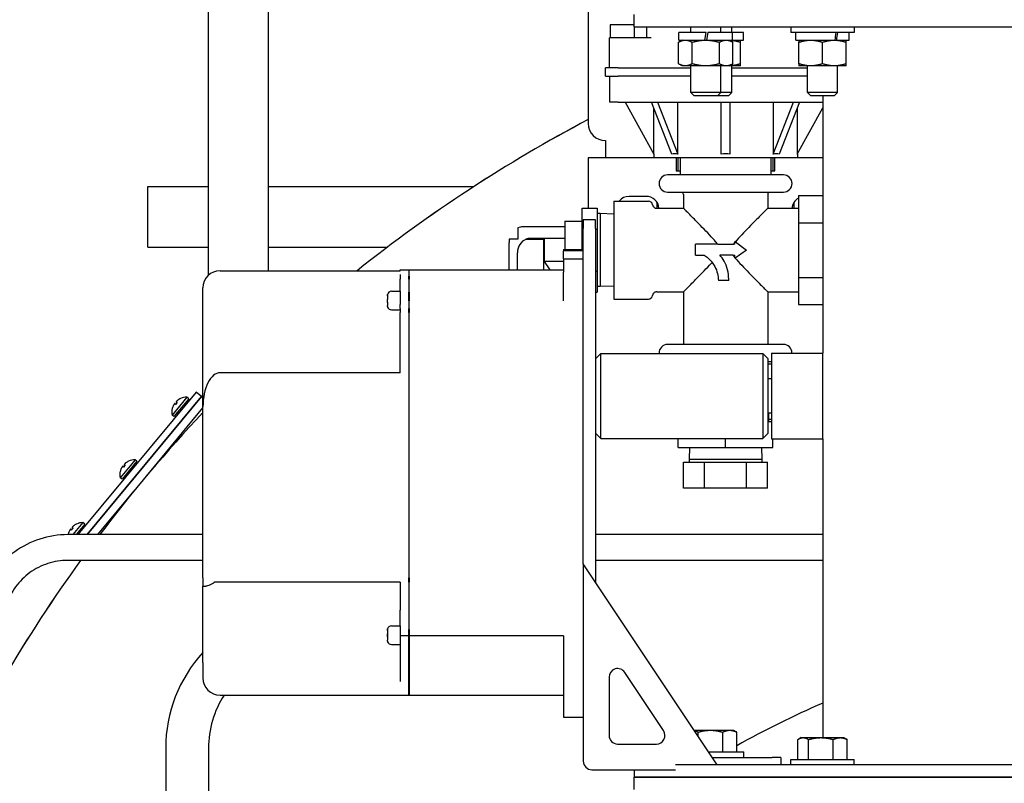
# Model space of a CAD drawing. Header units: inches. Extents: x 24 to 1128, y -94 to 748.
# Tile 98 of 256: x 438 to 452, y 201 to 212. Entities that reach past the tile are written whole.
import ezdxf

# ---------------------------------------------------------------- set-up
doc = ezdxf.new("R2010")
doc.units = ezdxf.units.IN
doc.header["$LTSCALE"] = 32
doc.header["$MEASUREMENT"] = 0
doc.layers.add('Visible (ANSI)', color=7, linetype='Continuous', lineweight=30)

msp = doc.modelspace()

# ---------------------------------------------------------------- linework, layer by layer
at = {"layer": 'Visible (ANSI)'}
for p, q in [((446.27563, 219.19928), (446.27563, 210.29747)), ((440.73529, 212.89787), (440.73529, 208.08185)), ((441.61529, 208.15318), (441.61529, 212.89787)), ((446.94385, 211.70447), (446.94385, 211.88377)), ((446.59563, 211.73497), (446.59563, 211.54747)), ((446.94385, 211.73497), (446.59563, 211.73497)), ((446.94385, 211.70447), (462.94385, 211.70447)), ((446.94663, 211.70447), (446.94663, 211.54747)), ((447.13113, 211.54747), (447.13113, 211.70447)), ((447.76864, 211.62057), (447.76864, 211.70447)), ((448.20614, 211.62057), (448.20614, 211.70447)), ((448.36786, 211.62057), (448.36786, 211.70447)), ((449.22865, 211.70057), (449.22865, 211.62057)), ((450.15065, 211.70057), (449.22865, 211.70057)), ((449.42213, 211.70057), (449.42213, 211.70447)), ((449.4709, 211.70057), (449.4709, 211.70447)), ((449.9084, 211.70057), (449.9084, 211.70447)), ((450.15065, 211.70057), (450.15065, 211.62057)), ((446.58363, 211.10997), (446.58363, 211.54747)), ((446.77113, 211.54747), (446.58363, 211.54747)), ((447.19113, 211.54747), (446.77113, 211.54747)), ((447.64339, 211.51157), (447.59017, 211.48085)), ((447.59789, 211.51157), (447.59789, 211.62057)), ((447.99299, 211.62057), (447.59789, 211.62057)), ((447.59789, 211.51157), (447.97377, 211.51157)), ((447.97377, 211.51157), (447.99299, 211.62057)), ((447.97377, 211.51157), (447.98739, 211.51157)), ((447.98739, 211.51157), (448.00102, 211.51157)), ((448.02024, 211.62057), (448.00102, 211.51157)), ((448.00102, 211.51157), (448.37689, 211.51157)), ((448.37689, 211.62057), (448.02024, 211.62057)), ((448.33139, 211.51157), (448.38461, 211.48085)), ((448.37689, 211.51157), (448.37689, 211.62057)), ((448.53861, 211.62057), (448.37689, 211.62057)), ((448.37689, 211.51157), (448.53861, 211.51157)), ((448.53861, 211.51157), (448.53861, 211.62057)), ((450.15065, 211.62057), (449.22865, 211.62057)), ((449.30015, 211.51157), (449.30015, 211.62057)), ((449.30015, 211.51157), (449.87248, 211.51157)), ((449.87248, 211.51157), (449.87331, 211.51157)), ((449.87331, 211.51157), (449.89608, 211.51157)), ((449.89608, 211.51157), (450.07915, 211.51157)), ((450.07915, 211.51157), (450.07915, 211.62057)), ((447.59017, 211.1673), (447.59017, 211.48085)), ((447.78878, 211.1673), (447.78878, 211.48085)), ((448.186, 211.1673), (448.186, 211.48085)), ((448.38461, 211.1673), (448.38461, 211.48085)), ((448.49311, 211.1673), (448.49311, 211.48085)), ((449.34565, 211.1673), (449.34565, 211.48085)), ((449.68965, 211.1673), (449.68965, 211.48085)), ((450.03365, 211.1673), (450.03365, 211.48085)), ((446.52563, 210.98497), (446.52563, 211.10997)), ((446.71313, 211.10997), (446.52563, 211.10997)), ((446.71313, 211.10997), (447.76864, 211.10997)), ((447.64339, 211.13657), (447.59017, 211.1673)), ((447.68948, 211.13657), (447.64339, 211.13657)), ((447.98739, 211.13657), (447.68948, 211.13657)), ((447.76864, 210.74807), (447.76864, 211.13657)), ((448.2853, 211.13657), (447.98739, 211.13657)), ((448.20614, 210.74807), (448.20614, 211.13657)), ((448.33139, 211.13657), (448.2853, 211.13657)), ((448.33139, 211.13657), (448.38461, 211.1673)), ((448.49311, 211.13657), (448.33139, 211.13657)), ((448.36786, 210.74807), (448.36786, 211.13657)), ((448.36786, 211.10997), (449.4709, 211.10997)), ((449.51765, 211.13657), (449.34565, 211.13657)), ((449.4709, 210.74807), (449.4709, 211.13657)), ((449.86165, 211.13657), (449.51765, 211.13657)), ((450.03365, 211.13657), (449.86165, 211.13657)), ((449.9084, 210.74807), (449.9084, 211.13657)), ((446.52563, 210.98497), (446.71313, 210.98497)), ((446.58813, 210.60997), (446.58813, 210.98497)), ((447.76864, 210.98497), (446.71313, 210.98497)), ((449.4709, 210.98497), (448.36786, 210.98497)), ((447.81246, 210.70557), (447.76864, 210.74807)), ((448.20614, 210.74807), (447.76864, 210.74807)), ((447.81246, 210.70557), (448.16232, 210.70557)), ((448.16232, 210.70557), (448.20614, 210.74807)), ((448.16232, 210.70557), (448.32405, 210.70557)), ((448.36786, 210.74807), (448.20614, 210.74807)), ((448.32405, 210.70557), (448.36786, 210.74807)), ((449.51471, 210.70557), (449.4709, 210.74807)), ((449.9084, 210.74807), (449.4709, 210.74807)), ((449.51471, 210.70557), (449.86458, 210.70557)), ((449.69385, 210.70557), (449.69385, 206.95397)), ((449.86458, 210.70557), (449.9084, 210.74807)), ((446.71313, 210.60997), (446.58813, 210.60997)), ((446.71313, 210.60997), (449.69385, 210.60997)), ((446.81346, 210.60997), (447.23149, 209.85163)), ((447.49341, 209.85163), (447.19782, 210.60997)), ((447.23149, 209.85163), (447.23149, 210.52359)), ((447.28621, 210.60997), (447.5818, 209.85163)), ((447.5818, 209.85163), (447.5818, 210.60997)), ((448.21413, 209.85163), (448.21413, 210.60997)), ((448.33913, 210.60997), (448.33913, 209.85163)), ((448.97145, 209.85163), (449.26704, 210.60997)), ((448.97145, 210.60997), (448.97145, 209.85163)), ((449.35543, 210.60997), (449.05984, 209.85163)), ((449.32176, 209.85163), (449.69385, 210.52665)), ((449.32176, 210.52359), (449.32176, 209.85163)), ((446.52563, 210.04747), (446.52563, 209.79747)), ((447.22963, 209.79747), (446.27563, 209.79747)), ((446.27563, 209.79747), (446.27563, 209.06572)), ((447.22963, 209.85501), (447.22963, 209.79747)), ((449.32363, 209.79747), (447.22963, 209.79747)), ((447.55663, 209.79747), (447.55663, 209.60947)), ((447.58813, 209.60947), (447.58813, 209.79747)), ((447.61663, 209.79747), (447.61663, 209.54747)), ((448.93663, 209.79747), (448.93663, 209.54747)), ((448.96313, 209.79747), (448.96313, 209.60947)), ((448.99463, 209.60947), (448.99463, 209.79747)), ((449.32363, 209.85501), (449.32363, 209.79747)), ((449.69385, 209.79747), (449.32363, 209.79747)), ((449.11988, 209.54747), (447.43188, 209.54747)), ((447.55663, 209.60947), (447.61663, 209.60947)), ((448.93663, 209.60947), (448.99463, 209.60947)), ((439.85529, 209.37787), (440.73529, 209.37787)), ((439.85529, 208.49787), (439.85529, 209.37787)), ((441.61529, 209.37787), (444.60791, 209.37787)), ((447.11938, 209.23497), (446.86938, 209.23497)), ((447.43188, 209.29747), (449.11988, 209.29747)), ((447.66313, 209.26108), (447.66313, 209.06222)), ((448.89013, 209.26108), (448.89013, 209.06222)), ((449.33863, 209.24931), (449.69385, 209.24931)), ((449.33863, 209.24931), (449.33863, 208.85152)), ((446.65063, 209.16722), (447.15363, 209.16722)), ((446.65063, 209.16722), (446.65063, 207.74022)), ((447.27563, 209.15112), (447.27563, 209.06222)), ((449.27563, 209.06222), (449.27563, 209.15112)), ((446.18563, 209.06572), (446.40563, 209.06572)), ((446.18563, 208.75972), (446.18563, 209.06572)), ((446.40563, 209.06572), (446.40563, 208.92323)), ((446.44944, 208.98414), (446.40563, 208.98414)), ((446.40563, 208.92323), (446.40563, 208.9022)), ((446.65063, 208.97785), (446.44944, 208.98414)), ((446.44944, 208.98414), (446.44944, 207.92331)), ((447.27268, 209.06222), (447.66313, 209.06222)), ((448.89013, 209.06222), (449.33863, 209.06222)), ((445.93563, 208.79205), (445.33391, 208.79205)), ((445.93563, 208.87372), (446.18563, 208.87372)), ((445.93563, 208.87372), (445.93563, 208.46057)), ((446.38245, 208.89161), (446.20315, 208.89161)), ((446.20315, 208.89161), (446.20315, 208.76661)), ((446.38245, 208.76661), (446.38245, 208.89161)), ((446.40563, 208.9022), (446.40563, 208.75972)), ((449.33863, 208.85152), (449.69385, 208.85152)), ((449.33863, 208.85152), (449.33863, 208.05593)), ((445.24813, 208.77738), (445.24813, 208.61007)), ((446.18563, 208.75972), (446.20315, 208.75972)), ((446.18563, 208.46057), (446.18563, 208.75972)), ((446.20315, 203.88295), (446.20315, 208.76661)), ((446.38245, 208.76661), (446.38245, 203.614)), ((446.38245, 208.75972), (446.40563, 208.75972)), ((446.40563, 208.75972), (446.40563, 208.47475)), ((439.85529, 208.49787), (440.73529, 208.49787)), ((441.61529, 208.49787), (443.35112, 208.49787)), ((445.12263, 208.16429), (445.12263, 208.56574)), ((445.24813, 208.61007), (445.12504, 208.61007)), ((445.37329, 208.61007), (445.36424, 208.61007)), ((445.37329, 208.61007), (445.62909, 208.61007)), ((445.93563, 208.62289), (445.43542, 208.62289)), ((445.62909, 208.61007), (445.63089, 208.61007)), ((445.62909, 208.16429), (445.62909, 208.61007)), ((445.63089, 208.61007), (445.63089, 208.28456)), ((448.16215, 208.53736), (447.83747, 208.53736)), ((447.83747, 208.38114), (447.83747, 208.53736)), ((448.16215, 208.53736), (448.3911, 208.53736)), ((448.41241, 208.53736), (448.3911, 208.53736)), ((448.41241, 208.58196), (448.41241, 208.56475)), ((448.41241, 208.58196), (448.42122, 208.57537)), ((448.41241, 208.53736), (448.41241, 208.56475)), ((448.42122, 208.57537), (448.58378, 208.45372)), ((445.24263, 208.16429), (445.24263, 208.41189)), ((445.91515, 208.46057), (446.20315, 208.46057)), ((445.91515, 208.46057), (445.91515, 208.44459)), ((446.20315, 208.44459), (445.91515, 208.44459)), ((445.91515, 208.32736), (445.91515, 208.44459)), ((446.40563, 208.47475), (446.40563, 208.4327)), ((446.40563, 208.4327), (446.40563, 208.14773)), ((447.83747, 208.38114), (447.96618, 208.38114)), ((448.3833, 208.38114), (448.19294, 208.38114)), ((448.3833, 208.38114), (448.41241, 208.38114)), ((448.41241, 208.3427), (448.41241, 208.38114)), ((448.58378, 208.45372), (448.41699, 208.33714)), ((445.63089, 208.28456), (445.71452, 208.16429)), ((445.91515, 208.28456), (445.63089, 208.28456)), ((445.91515, 208.32736), (446.20315, 208.32736)), ((445.91515, 208.32736), (445.91515, 208.13369)), ((448.41241, 208.3427), (448.41241, 208.33395)), ((448.41699, 208.33714), (448.41241, 208.33395)), ((440.91015, 208.15318), (443.53515, 208.15318)), ((443.53515, 208.16429), (443.66015, 208.16429)), ((443.53515, 208.16429), (443.53515, 208.16421)), ((443.53515, 208.15303), (443.53515, 208.16421)), ((443.53515, 208.09705), (443.53515, 208.07491)), ((443.53515, 208.07491), (443.53515, 208.02931)), ((443.66015, 208.16421), (443.66015, 208.16429)), ((443.66015, 208.16421), (443.66015, 208.07491)), ((443.66015, 208.13447), (443.66515, 208.13447)), ((443.66015, 208.02931), (443.66015, 208.07491)), ((443.66515, 208.16429), (445.91515, 208.16429)), ((443.66515, 208.16429), (443.66515, 208.16421)), ((443.66515, 208.07491), (443.66515, 208.16421)), ((443.66515, 208.07491), (443.66515, 208.02931)), ((445.91515, 207.71322), (445.91515, 208.13369)), ((446.38245, 208.14773), (446.40563, 208.14773)), ((446.40563, 208.14773), (446.40563, 208.00524)), ((443.53515, 207.8525), (443.53515, 208.02931)), ((443.66015, 208.02931), (443.66015, 207.84239)), ((443.66515, 207.84239), (443.66515, 208.02931)), ((446.40563, 208.00524), (446.40563, 207.98422)), ((446.40563, 207.98422), (446.40563, 207.84173)), ((446.44944, 207.92331), (446.40563, 207.92331)), ((446.65063, 207.92959), (446.44944, 207.92331)), ((448.32229, 208.00788), (448.17212, 208.00788)), ((449.33863, 208.05593), (449.69385, 208.05593)), ((449.33863, 208.05593), (449.33863, 207.65814)), ((440.66015, 207.84719), (440.66015, 207.90318)), ((440.66015, 206.17133), (440.66015, 207.84719)), ((443.34765, 207.78969), (443.34765, 207.7867)), ((443.34765, 207.7867), (443.34765, 207.73412)), ((443.40765, 207.8525), (443.53515, 207.8525)), ((443.53515, 207.8525), (443.53515, 207.66226)), ((443.66015, 207.71322), (443.66015, 207.84239)), ((443.66515, 207.84239), (443.66515, 207.71322)), ((446.38245, 207.84173), (446.40563, 207.84173)), ((447.27268, 207.84522), (447.66313, 207.84522)), ((447.66313, 207.84522), (447.66313, 207.07872)), ((448.89013, 207.84522), (448.89013, 207.07872)), ((448.89013, 207.84522), (449.33863, 207.84522)), ((443.34765, 207.6948), (443.34765, 207.69316)), ((443.34765, 207.69316), (443.3512, 207.69316)), ((443.34765, 207.69316), (443.34765, 207.69147)), ((443.34765, 207.69147), (443.35134, 207.69147)), ((443.34765, 207.69147), (443.34765, 207.68995)), ((443.34765, 207.68995), (443.34765, 207.64649)), ((443.53515, 207.60326), (443.53515, 207.66226)), ((443.66015, 207.71322), (443.66015, 207.60326)), ((443.66515, 207.60326), (443.66515, 207.71322)), ((446.65063, 207.74022), (447.15363, 207.74022)), ((449.33863, 207.65814), (449.69385, 207.65814)), ((443.40765, 207.5825), (443.53515, 207.5825)), ((443.53515, 207.60326), (443.53515, 207.54335)), ((443.53515, 207.1751), (443.53515, 207.54335)), ((443.66015, 207.54335), (443.66015, 207.60326)), ((443.66015, 207.54335), (443.66015, 207.1751)), ((443.66515, 207.60326), (443.66515, 207.54335)), ((443.66515, 207.1751), (443.66515, 207.54335)), ((443.53515, 207.1109), (443.53515, 207.1751)), ((443.53515, 206.66642), (443.53515, 207.1109)), ((443.66015, 207.1751), (443.66015, 207.1109)), ((443.66015, 207.1109), (443.66015, 203.6811)), ((443.66515, 207.1109), (443.66515, 207.1751)), ((443.66515, 203.6811), (443.66515, 207.1109)), ((449.11955, 207.07872), (447.43155, 207.07872)), ((446.38245, 206.87097), (446.46045, 206.94897)), ((446.46045, 206.94897), (448.81845, 206.94897)), ((446.46045, 205.70997), (446.46045, 206.94897)), ((448.89645, 206.87097), (448.81845, 206.94897)), ((448.81845, 206.94897), (448.81845, 205.70997)), ((448.94785, 206.95397), (449.69385, 206.95397)), ((448.94785, 206.95397), (448.94785, 205.70497)), ((449.69385, 205.70497), (449.69385, 206.95397)), ((448.89645, 205.78797), (448.89645, 206.87097)), ((448.89645, 206.82872), (448.94785, 206.82872)), ((448.89645, 206.79747), (448.94785, 206.79747)), ((443.53515, 206.66642), (440.91015, 206.66642)), ((448.94785, 206.57947), (448.89645, 206.57947)), ((440.5606, 206.38523), (438.83825, 204.30803)), ((440.64112, 206.31846), (440.5606, 206.38523)), ((440.64112, 206.31846), (438.97413, 204.30803)), ((438.97413, 204.30803), (440.64112, 206.31846)), ((440.42637, 206.31141), (440.20935, 206.04968)), ((440.45425, 206.2883), (440.23723, 206.02657)), ((440.23946, 206.20508), (440.24023, 206.20454)), ((440.25208, 206.21855), (440.26504, 206.20959)), ((440.28376, 206.23216), (440.26082, 206.20451)), ((440.26834, 206.23815), (440.27954, 206.22708)), ((440.27924, 206.25305), (440.27991, 206.25239)), ((440.42177, 206.2178), (440.40638, 206.23056)), ((440.45425, 206.2883), (440.42637, 206.31141)), ((440.66015, 206.30268), (440.64112, 206.31846)), ((439.83665, 205.16181), (440.66015, 206.15498)), ((440.3005, 206.07154), (440.2851, 206.0843)), ((440.64337, 206.13474), (440.66015, 206.12082)), ((440.66015, 203.6811), (440.66015, 206.17133)), ((448.94785, 206.07947), (448.89645, 206.07947)), ((448.90063, 206.07947), (448.90063, 205.95372)), ((440.23723, 206.02657), (440.20935, 206.04968)), ((448.89645, 205.95372), (448.94785, 205.95372)), ((448.94785, 205.98547), (448.90063, 205.98547)), ((446.38245, 205.78797), (446.46045, 205.70997)), ((448.89645, 205.78797), (448.81845, 205.70997)), ((446.46045, 205.70997), (448.81845, 205.70997)), ((447.58763, 205.57872), (447.58763, 205.70997)), ((448.27663, 205.57872), (448.27663, 205.70997)), ((448.94785, 205.70497), (449.69385, 205.70497)), ((448.96563, 205.57872), (448.96563, 205.70497)), ((449.69385, 205.70497), (449.69385, 201.35047)), ((447.58763, 205.57872), (448.27663, 205.57872)), ((447.75153, 205.57872), (447.74621, 205.40854)), ((448.27663, 205.57872), (448.96563, 205.57872)), ((448.80172, 205.57872), (448.80704, 205.40854)), ((439.67009, 205.39932), (439.45307, 205.13759)), ((439.69797, 205.37621), (439.48095, 205.11448)), ((439.52296, 205.34096), (439.52363, 205.3403)), ((439.69797, 205.37621), (439.67009, 205.39932)), ((447.66463, 205.36472), (447.80712, 205.36472)), ((447.66463, 204.98472), (447.66463, 205.36472)), ((447.74621, 205.40854), (447.74621, 205.36472)), ((447.74621, 205.40854), (448.80704, 205.40854)), ((447.80712, 205.36472), (447.82815, 205.36472)), ((447.82815, 205.36472), (447.97063, 205.36472)), ((447.97063, 205.36472), (448.2556, 205.36472)), ((447.97063, 204.98472), (447.97063, 205.36472)), ((448.2556, 205.36472), (448.29765, 205.36472)), ((448.29765, 205.36472), (448.58262, 205.36472)), ((448.58262, 205.36472), (448.72511, 205.36472)), ((448.58262, 204.98472), (448.58262, 205.36472)), ((448.72511, 205.36472), (448.74613, 205.36472)), ((448.74613, 205.36472), (448.88862, 205.36472)), ((448.80704, 205.40854), (448.80704, 205.36472)), ((448.88862, 204.98472), (448.88862, 205.36472)), ((439.48318, 205.29299), (439.48395, 205.29245)), ((439.4958, 205.30646), (439.50876, 205.2975)), ((439.52748, 205.32007), (439.50455, 205.29242)), ((439.51206, 205.32606), (439.52326, 205.31499)), ((439.66549, 205.30571), (439.6501, 205.31847)), ((439.48095, 205.11448), (439.45307, 205.13759)), ((439.54422, 205.15945), (439.52882, 205.17221)), ((439.12871, 204.30803), (439.65946, 204.94812)), ((447.97063, 204.98472), (447.66463, 204.98472)), ((448.58262, 204.98472), (447.97063, 204.98472)), ((448.88862, 204.98472), (448.58262, 204.98472)), ((438.91043, 204.48315), (438.76522, 204.30803)), ((438.93831, 204.46004), (438.91043, 204.48315)), ((438.72352, 204.37682), (438.72429, 204.37628)), ((438.73614, 204.39029), (438.7491, 204.38133)), ((438.76782, 204.4039), (438.74489, 204.37625)), ((438.7524, 204.4099), (438.7636, 204.39882)), ((438.7633, 204.4248), (438.76397, 204.42413)), ((438.93831, 204.46004), (438.81227, 204.30803)), ((438.90583, 204.38954), (438.89044, 204.4023)), ((440.66015, 204.30803), (438.68911, 204.30803)), ((449.69385, 204.30803), (446.38245, 204.30803)), ((440.66015, 203.93303), (438.68911, 203.93303)), ((449.69385, 203.93303), (446.38245, 203.93303)), ((448.15547, 200.95447), (446.20315, 203.88295)), ((446.20315, 203.88295), (446.20315, 201.00795)), ((440.66015, 203.6811), (440.66015, 203.5561)), ((443.53515, 203.6178), (440.84015, 203.6178)), ((443.53515, 203.6178), (443.53515, 203.20574)), ((443.66015, 203.6178), (443.66015, 203.6811)), ((443.66015, 203.6178), (443.66015, 203.27788)), ((443.66515, 203.6811), (443.66515, 203.6178)), ((443.66515, 203.27788), (443.66515, 203.6178)), ((440.66015, 202.44611), (440.66015, 203.5561)), ((440.66015, 203.5561), (440.70027, 203.5561)), ((443.53515, 203.11787), (443.53515, 203.20574)), ((443.66015, 203.27788), (443.66015, 203.11787)), ((443.66515, 203.11787), (443.66515, 203.27788)), ((443.53515, 202.97804), (443.53515, 203.11787)), ((443.66015, 203.11787), (443.66015, 202.92597)), ((443.66515, 202.92597), (443.66515, 203.11787)), ((443.34765, 202.91449), (443.34765, 202.91308)), ((443.34765, 202.91308), (443.34765, 202.86064)), ((443.40765, 202.97889), (443.53515, 202.97889)), ((443.53515, 202.97804), (443.53515, 202.71815)), ((443.66015, 202.83229), (443.66015, 202.92597)), ((443.66515, 202.92597), (443.66515, 202.83229)), ((443.34765, 202.82329), (443.34765, 202.82179)), ((443.34765, 202.82179), (443.35103, 202.82179)), ((443.34765, 202.82179), (443.34765, 202.81993)), ((443.34765, 202.81993), (443.35116, 202.81993)), ((443.34765, 202.81993), (443.34765, 202.8184)), ((443.34765, 202.8184), (443.34765, 202.77287)), ((443.3507, 202.82396), (443.35089, 202.82396)), ((443.66015, 202.83229), (443.53515, 202.83229)), ((443.66515, 202.83332), (443.66015, 202.83332)), ((443.66015, 202.7541), (443.66015, 202.83229)), ((443.66015, 201.97031), (443.66015, 202.7541)), ((445.91515, 202.83229), (443.66515, 202.83229)), ((443.66515, 202.83229), (443.66515, 202.7541)), ((443.66515, 202.7541), (443.66515, 201.97031)), ((445.91515, 202.83229), (445.91515, 202.82497)), ((445.91515, 202.82497), (445.91515, 202.0123)), ((443.40765, 202.70889), (443.53515, 202.70889)), ((443.53515, 202.71815), (443.53515, 202.17057)), ((440.66015, 202.44611), (440.66015, 202.22031)), ((446.57815, 202.23156), (446.57815, 201.38295)), ((447.3729, 201.45229), (446.80716, 202.3009)), ((440.91015, 201.97031), (443.66015, 201.97031)), ((443.66015, 202.00012), (443.66515, 202.00012)), ((443.66515, 201.97031), (445.91515, 201.97031)), ((445.91515, 202.0123), (445.91515, 201.65016)), ((445.91515, 201.65016), (446.20315, 201.65016)), ((447.81962, 201.45825), (448.05581, 201.45825)), ((447.87592, 201.3738), (447.87592, 201.43034)), ((448.05581, 201.45825), (448.33765, 201.45825)), ((448.2357, 201.14225), (448.2357, 201.43034)), ((448.33765, 201.45825), (448.39232, 201.45825)), ((448.39232, 201.45825), (448.42632, 201.43862)), ((448.43959, 201.14225), (448.43959, 201.43034)), ((449.32987, 201.03447), (449.32987, 201.32256)), ((449.37715, 201.35047), (449.34314, 201.33084)), ((449.37715, 201.35047), (449.40781, 201.35047)), ((449.40781, 201.35047), (449.66564, 201.35047)), ((449.48576, 201.03447), (449.48576, 201.32256)), ((449.66564, 201.35047), (449.94748, 201.35047)), ((449.84553, 201.03447), (449.84553, 201.32256)), ((449.94748, 201.35047), (450.00215, 201.35047)), ((450.00215, 201.35047), (450.03615, 201.33084)), ((450.04942, 201.03447), (450.04942, 201.32256)), ((440.11701, 201.19659), (440.11701, 187.71211)), ((440.74201, 201.19659), (440.74201, 187.71211)), ((446.70315, 201.25795), (447.2689, 201.25795)), ((448.03029, 201.14225), (448.54082, 201.14225)), ((448.08362, 201.06225), (448.95482, 201.06225)), ((448.54082, 201.06225), (448.54082, 201.14225)), ((449.07982, 201.06225), (448.95482, 201.06225)), ((449.07982, 201.06225), (449.07982, 200.95447)), ((449.22865, 200.95447), (449.22865, 201.03447)), ((449.22865, 201.03447), (450.15065, 201.03447)), ((450.15065, 200.95447), (450.15065, 201.03447)), ((462.94385, 200.95447), (447.54653, 200.95447)), ((446.32815, 200.88295), (447.54653, 200.88295)), ((446.94385, 200.88295), (446.94385, 200.77517)), ((462.94385, 200.77517), (446.94385, 200.77517)), ((446.94385, 200.59587), (446.94385, 200.77517)), ((446.94385, 200.77517), (462.94385, 200.77517))]:
    msp.add_line(p, q, dxfattribs=at)
for centre, radius, start, end in [((456.31833, 191.31584), 21.52605, 117.809754, 128.539), ((456.31835, 191.31535), 21.52605, 117.809803, 128.536899), ((446.52563, 210.29747), 0.25, 180, 270), ((447.43188, 209.42247), 0.125, 90, 270), ((449.11988, 209.42247), 0.125, 270, 90), ((446.86938, 209.04747), 0.1875, 90, 140.307532), ((447.11938, 209.04747), 0.1875, 4.51193, 90), ((447.60313, 209.26108), 0.06, 0, 37.342797), ((448.95013, 209.26108), 0.06, 142.657203, 180), ((449.43188, 209.04747), 0.1875, 119.823731, 175.48807), ((447.15363, 209.10722), 0.06, 7.073937, 90), ((440.91015, 207.90318), 0.25, 90, 180), ((443.40765, 207.7925), 0.06, 90, 166.628582), ((447.15363, 207.80022), 0.06, 270, 353.0277), ((443.40765, 207.6425), 0.06, 200.323066, 270), ((447.43155, 206.95372), 0.125, 90, 182.178686), ((449.11955, 206.95372), 0.125, 0.11367, 90), ((440.33688, 206.28339), 0.0082, 114.925566, 140.139105), ((440.42657, 206.09041), 0.221, 90.050576, 114.925566), ((456.31835, 191.31535), 21.52605, 136.669421, 142.87333), ((440.42657, 206.09041), 0.221, 165.745313, 190.620302), ((440.22032, 206.14281), 0.0082, 140.531774, 165.745313), ((439.58061, 205.3713), 0.0082, 114.925566, 140.139105), ((439.67029, 205.17832), 0.221, 90.050576, 114.925566), ((439.67029, 205.17832), 0.221, 165.745313, 190.620302), ((439.46404, 205.23072), 0.0082, 140.531774, 165.745313), ((438.91063, 204.26215), 0.221, 90.050576, 114.925566), ((438.82095, 204.45513), 0.0082, 114.925566, 140.139105), ((438.91063, 204.26215), 0.221, 165.745313, 168.019864), ((438.70438, 204.31455), 0.0082, 140.531774, 165.745313), ((456.31833, 191.31584), 21.52605, 144.116746, 149.601088), ((456.31835, 191.31535), 21.52605, 144.11513, 149.601173), ((443.40765, 202.91889), 0.06, 90, 164.016231), ((443.40765, 202.76889), 0.06, 201.134308, 270), ((442.1795, 201.19659), 2.0625, 137.447227, 180), ((446.70315, 202.23156), 0.125, 33.690068, 180), ((440.91015, 202.22031), 0.25, 180, 270), ((442.1795, 201.19659), 1.4375, 147.436012, 180), ((454.94385, 189.68787), 13.25, 113.342484, 119.39894), ((454.94385, 189.68787), 13.25, 113.342484, 119.39894), ((446.70315, 201.38295), 0.125, 180, 270), ((447.2689, 201.38295), 0.125, 270, 33.690068), ((446.32815, 201.00795), 0.125, 180, 270)]:
    msp.add_arc(centre, radius, start, end, dxfattribs=at)
for centre, major_axis, ratio, start_param, end_param in [((449.68965, 211.58884), (-0.33987, -2.20877), 0.08613948, 1.54906214, 1.59841417), ((449.68965, 211.4343), (-0.33987, -2.20877), 0.08613948, 1.61903791, 1.66847542), ((448.27663, 207.95565), (0.84111, -1.87874), 0.33187018, 2.934365, 3.05382475), ((448.27663, 207.95565), (0, -1.89937), 0.55123622, 3.08186278, 3.20132253), ((448.27663, 207.95565), (-0.84111, -1.87874), 0.33187018, 3.22936056, 3.34882031), ((445.28538, 208.65291), (0.25915, 0.03566), 0.51899233, 1.31163363, 1.37583765), ((445.25264, 208.69986), (-0.06645, -0.30353), 0.36815349, 5.18568535, 5.24890299), ((445.482, 208.36395), (-0.15551, 0.22259), 0.81757821, 6.04747708, 7.14686549), ((445.48019, 208.36654), (-0.15551, 0.22259), 0.81757821, 5.76421546, 6.08173158), ((440.91015, 206.17133), (0, 0.49509), 0.50495739, 0, 1.57079633), ((440.34951, 206.07874), (-0.02923, 0.19294), 0.65992862, 0.74872283, 0.80112879), ((440.43034, 206.17622), (-0.19495, 0.00856), 0.56079784, 6.09829398, 6.15069994), ((440.21914, 206.20644), (-0.02204, 0.00521), 0.30340517, 3.5385605, 3.6015085), ((440.43388, 206.101), (-0.18158, 0.1253), 0.1479205, 0.20550117, 0.43071349), ((440.41751, 206.08127), (-0.15676, 0.15524), 0.1479205, 5.85247182, 6.07768414), ((440.42377, 206.1683), (0.19502, 0.007), 0.65992862, 2.34046386, 2.39286982), ((440.34294, 206.07082), (-0.04451, 0.19), 0.56079784, 0.13248537, 0.18489133), ((440.27414, 206.27277), (0.0092, -0.02069), 0.30340517, 5.82326943, 5.88621747), ((440.42692, 206.09262), (-0.2178, 0.03511), 0.98515146, 5.31345986, 5.53867217), ((440.42447, 206.08965), (0.07483, -0.20754), 0.98515146, 3.88610579, 4.1113181), ((439.66749, 205.25621), (0.19502, 0.007), 0.65992862, 2.34046386, 2.39286982), ((439.58666, 205.15873), (-0.04451, 0.19), 0.56079784, 0.13248537, 0.18489133), ((439.51786, 205.36068), (0.0092, -0.02069), 0.30340517, 5.82326943, 5.88621747), ((439.67064, 205.18053), (-0.2178, 0.03511), 0.98515146, 5.31345986, 5.53867217), ((439.66819, 205.17756), (0.07483, -0.20754), 0.98515146, 3.88610579, 4.1113181), ((439.59323, 205.16665), (-0.02923, 0.19294), 0.65992862, 0.74872283, 0.80112879), ((439.67406, 205.26413), (-0.19495, 0.00856), 0.56079784, 6.09829398, 6.15069994), ((439.46286, 205.29434), (-0.02204, 0.00521), 0.30340517, 3.5385605, 3.6015085), ((439.6776, 205.18891), (-0.18158, 0.1253), 0.1479205, 0.20550117, 0.43071349), ((439.66123, 205.16918), (-0.15676, 0.15524), 0.1479205, 5.85247182, 6.07768414), ((438.90853, 204.2614), (0.07483, -0.20754), 0.98515146, 3.88610579, 4.1113181), ((438.83357, 204.25048), (-0.02923, 0.19294), 0.65992862, 0.74872283, 0.80112879), ((438.9144, 204.34796), (-0.19495, 0.00856), 0.56079784, 6.09829398, 6.15069994), ((438.7032, 204.37818), (-0.02204, 0.00521), 0.30340517, 3.5385605, 3.6015085), ((438.91794, 204.27275), (-0.18158, 0.1253), 0.1479205, 0.20550117, 0.43071349), ((438.90157, 204.25301), (-0.15676, 0.15524), 0.1479205, 5.85247182, 6.07768414), ((438.90783, 204.34004), (0.19502, 0.007), 0.65992862, 2.34046386, 2.39286982), ((438.827, 204.24256), (-0.04451, 0.19), 0.56079784, 0.13248537, 0.18489133), ((438.7582, 204.44451), (0.0092, -0.02069), 0.30340517, 5.82326943, 5.88621747), ((438.91098, 204.26436), (-0.2178, 0.03511), 0.98515146, 5.31345986, 5.53867217)]:
    msp.add_ellipse(centre, major_axis=major_axis, ratio=ratio, start_param=start_param, end_param=end_param, dxfattribs=at)
for points, weights in [([(447.59017, 211.48085), (447.64339, 211.51157), (447.68948, 211.51157)], [1, 1.0379548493, 1]), ([(447.68948, 211.51157), (447.73557, 211.51157), (447.78878, 211.48085)], [1, 1.0379548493, 1]), ([(447.78878, 211.48085), (447.89522, 211.51157), (447.98739, 211.51157)], [1, 1.0379548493, 1]), ([(447.98739, 211.51157), (448.07957, 211.51157), (448.186, 211.48085)], [1, 1.0379548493, 1]), ([(448.186, 211.48085), (448.23922, 211.51157), (448.2853, 211.51157)], [1, 1.0379548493, 1]), ([(448.2853, 211.51157), (448.33139, 211.51157), (448.38461, 211.48085)], [1, 1.0379548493, 1]), ([(448.3316, 211.51145), (448.40659, 211.50969), (448.49311, 211.48085)], [1.00451001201, 1.03554710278, 1]), ([(448.49311, 211.48085), (448.49311, 211.51157), (448.49311, 211.51157)], [1, 1.0379548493, 1]), ([(449.34565, 211.51157), (449.34565, 211.51157), (449.34565, 211.48085)], [1, 1.0379548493, 1]), ([(449.34565, 211.48085), (449.43782, 211.51157), (449.51765, 211.51157)], [1, 1.0379548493, 1]), ([(449.51765, 211.51157), (449.59747, 211.51157), (449.68965, 211.48085)], [1, 1.0379548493, 1]), ([(449.68965, 211.48085), (449.78182, 211.51157), (449.86165, 211.51157)], [1, 1.0379548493, 1]), ([(449.86165, 211.51157), (449.94147, 211.51157), (450.03365, 211.48085)], [1, 1.0379548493, 1]), ([(450.03365, 211.48085), (450.03365, 211.51157), (450.03365, 211.51157)], [1, 1.0379548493, 1]), ([(447.68948, 211.13657), (447.64339, 211.13657), (447.59017, 211.1673)], [1, 1.0379548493, 1]), ([(447.78878, 211.1673), (447.73557, 211.13657), (447.68948, 211.13657)], [1, 1.0379548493, 1]), ([(447.98739, 211.13657), (447.89522, 211.13657), (447.78878, 211.1673)], [1, 1.0379548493, 1]), ([(448.186, 211.1673), (448.07957, 211.13657), (447.98739, 211.13657)], [1, 1.0379548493, 1]), ([(448.2853, 211.13657), (448.23922, 211.13657), (448.186, 211.1673)], [1, 1.0379548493, 1]), ([(448.38461, 211.1673), (448.33139, 211.13657), (448.2853, 211.13657)], [1, 1.0379548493, 1]), ([(448.49311, 211.1673), (448.40659, 211.13845), (448.3316, 211.13669)], [1, 1.03554710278, 1.00451001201]), ([(448.49311, 211.13657), (448.49311, 211.13657), (448.49311, 211.1673)], [1, 1.0379548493, 1]), ([(449.51765, 211.13657), (449.43782, 211.13657), (449.34565, 211.1673)], [1, 1.0379548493, 1]), ([(449.34565, 211.1673), (449.34565, 211.13657), (449.34565, 211.13657)], [1, 1.0379548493, 1]), ([(449.68965, 211.1673), (449.59747, 211.13657), (449.51765, 211.13657)], [1, 1.0379548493, 1]), ([(449.86165, 211.13657), (449.78182, 211.13657), (449.68965, 211.1673)], [1, 1.0379548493, 1]), ([(450.03365, 211.1673), (449.94147, 211.13657), (449.86165, 211.13657)], [1, 1.0379548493, 1]), ([(450.03365, 211.13657), (450.03365, 211.13657), (450.03365, 211.1673)], [1, 1.0379548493, 1]), ([(447.82142, 201.45555), (447.84692, 201.44972), (447.87592, 201.43034)], [1.01633719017, 1.02605590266, 1]), ([(447.87592, 201.43034), (447.97233, 201.45825), (448.05581, 201.45825)], [1, 1.0379548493, 1]), ([(448.05581, 201.45825), (448.1393, 201.45825), (448.2357, 201.43034)], [1, 1.0379548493, 1]), ([(448.2357, 201.43034), (448.29033, 201.45825), (448.33765, 201.45825)], [1, 1.0379548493, 1]), ([(448.33765, 201.45825), (448.38496, 201.45825), (448.43959, 201.43034)], [1, 1.0379548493, 1]), ([(448.43959, 201.43034), (448.43282, 201.43487), (448.42632, 201.43862)], [1, 1.00596428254, 1.01005409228]), ([(449.32987, 201.32256), (449.37164, 201.35047), (449.40781, 201.35047)], [1, 1.0379548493, 1]), ([(449.40781, 201.35047), (449.44399, 201.35047), (449.48576, 201.32256)], [1, 1.0379548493, 1]), ([(449.48576, 201.32256), (449.58216, 201.35047), (449.66564, 201.35047)], [1, 1.0379548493, 1]), ([(449.66564, 201.35047), (449.74913, 201.35047), (449.84553, 201.32256)], [1, 1.0379548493, 1]), ([(449.84553, 201.32256), (449.90017, 201.35047), (449.94748, 201.35047)], [1, 1.0379548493, 1]), ([(449.94748, 201.35047), (449.99479, 201.35047), (450.04942, 201.32256)], [1, 1.0379548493, 1]), ([(450.04942, 201.32256), (450.04265, 201.32709), (450.03615, 201.33084)], [1, 1.00596428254, 1.01005409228])]:
    msp.add_rational_spline(points, weights, degree=2, dxfattribs=at)
for points, knots in [([(447.21317, 209.11449), (447.21395, 209.10844), (447.21572, 209.10246), (447.22096, 209.09123), (447.22455, 209.08588), (447.23325, 209.07645), (447.23857, 209.07232), (447.24985, 209.06629), (447.25589, 209.0642), (447.26553, 209.06244), (447.26912, 209.06212), (447.27268, 209.06212)], [0.000320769, 0.000320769, 0.000320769, 0.000320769, 0.046765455, 0.046765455, 0.094701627, 0.094701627, 0.144606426, 0.144606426, 0.192145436, 0.192145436, 0.219330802, 0.219330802, 0.219330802, 0.219330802]), ([(448.16215, 208.53736), (448.15429, 208.54821), (448.14579, 208.55881), (448.10809, 208.60429), (448.07554, 208.63938), (448.00759, 208.71144), (447.97228, 208.74797), (447.90352, 208.81864), (447.87004, 208.85276), (447.81539, 208.90831), (447.79185, 208.93217), (447.74888, 208.97566), (447.72945, 208.9953), (447.69731, 209.02774), (447.68458, 209.04059), (447.66748, 209.05783), (447.66313, 209.06222), (447.66313, 209.06222)], [-5.5512191, -5.5512191, -5.5512191, -5.5512191, -5.42408854, -5.42408854, -5.01398266, -5.01398266, -4.60387679, -4.60387679, -4.19377091, -4.19377091, -3.87460248, -3.87460248, -3.55543406, -3.55543406, -3.23626563, -3.23626563, -2.91709721, -2.91709721, -2.91709721, -2.91709721]), ([(448.89013, 209.06222), (448.89013, 209.06222), (448.88577, 209.05783), (448.86867, 209.04059), (448.85594, 209.02774), (448.8238, 208.9953), (448.80437, 208.97566), (448.7614, 208.93217), (448.73786, 208.90831), (448.68321, 208.85276), (448.64973, 208.81864), (448.58097, 208.74797), (448.54567, 208.71144), (448.4796, 208.64138), (448.44878, 208.60819), (448.42122, 208.57537)], [2.91709721, 2.91709721, 2.91709721, 2.91709721, 3.23626563, 3.23626563, 3.55543406, 3.55543406, 3.87460248, 3.87460248, 4.19377091, 4.19377091, 4.60387679, 4.60387679, 5.01398266, 5.01398266, 5.40128658, 5.40128658, 5.40128658, 5.40128658]), ([(445.31743, 208.79177), (445.30833, 208.79142), (445.29922, 208.79057), (445.27575, 208.78671), (445.26158, 208.7827), (445.24813, 208.77738)], [-1.171961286, -1.171961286, -1.171961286, -1.171961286, -1.106045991, -1.106045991, -0.999925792, -0.999925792, -0.999925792, -0.999925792]), ([(445.12504, 208.61007), (445.12429, 208.60445), (445.12374, 208.59884), (445.12337, 208.59331), (445.12314, 208.58999), (445.12298, 208.58665), (445.12289, 208.58328)], [3.419892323, 3.419892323, 3.419892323, 3.419892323, 3.4622615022, 3.4622615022, 3.4622615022, 3.4876554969, 3.4876554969, 3.4876554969, 3.4876554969]), ([(447.96618, 208.38114), (447.98652, 208.36807), (448.00573, 208.35343), (448.04504, 208.31816), (448.06442, 208.29692), (448.08128, 208.2747)], [-2.345314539, -2.345314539, -2.345314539, -2.345314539, -2.166721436, -2.166721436, -1.949138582, -1.949138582, -1.949138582, -1.949138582]), ([(448.32229, 208.00788), (448.3226, 208.01542), (448.32276, 208.02294), (448.32276, 208.03044), (448.32276, 208.0753), (448.31707, 208.12106), (448.29399, 208.2101), (448.27661, 208.25338), (448.23663, 208.32481), (448.21599, 208.35424), (448.19294, 208.38114)], [-0.05714823, -0.05714823, -0.05714823, -0.05714823, 0, 0, 0, 0.34185474, 0.34185474, 0.68370948, 0.68370948, 0.94981937, 0.94981937, 0.94981937, 0.94981937]), ([(447.66313, 207.84522), (447.66313, 207.84522), (447.66748, 207.84961), (447.68458, 207.86686), (447.69731, 207.87971), (447.72945, 207.91215), (447.74888, 207.93179), (447.79185, 207.97528), (447.81539, 207.99914), (447.87004, 208.05469), (447.90352, 208.08881), (447.97228, 208.15948), (448.00759, 208.19601), (448.05509, 208.24638), (448.06839, 208.26058), (448.08128, 208.2747)], [2.91709721, 2.91709721, 2.91709721, 2.91709721, 3.23626563, 3.23626563, 3.55543406, 3.55543406, 3.87460248, 3.87460248, 4.19377091, 4.19377091, 4.60387679, 4.60387679, 5.01398266, 5.01398266, 5.17723739, 5.17723739, 5.17723739, 5.17723739]), ([(448.08128, 208.2747), (448.09568, 208.25565), (448.10877, 208.23522), (448.13715, 208.18161), (448.15035, 208.14705), (448.16755, 208.07735), (448.17185, 208.04226), (448.17212, 208.00788)], [10.131095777, 10.131095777, 10.131095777, 10.131095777, 10.311726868, 10.311726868, 10.582334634, 10.582334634, 10.843943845, 10.843943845, 10.843943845, 10.843943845]), ([(448.41699, 208.33714), (448.44561, 208.30267), (448.47795, 208.26782), (448.54567, 208.19601), (448.58097, 208.15948), (448.64973, 208.08881), (448.68321, 208.05469), (448.73786, 207.99914), (448.7614, 207.97528), (448.80437, 207.93179), (448.8238, 207.91215), (448.85594, 207.87971), (448.86867, 207.86686), (448.88577, 207.84961), (448.89013, 207.84522), (448.89013, 207.84522)], [-5.42121065, -5.42121065, -5.42121065, -5.42121065, -5.01398266, -5.01398266, -4.60387679, -4.60387679, -4.19377091, -4.19377091, -3.87460248, -3.87460248, -3.55543406, -3.55543406, -3.23626563, -3.23626563, -2.91709721, -2.91709721, -2.91709721, -2.91709721]), ([(443.35033, 207.80536), (443.34951, 207.80568), (443.34927, 207.80599), (443.34927, 207.80628), (443.34927, 207.80631), (443.34927, 207.80634), (443.34928, 207.80638)], [1.192169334, 1.192169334, 1.192169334, 1.192169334, 1.256293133, 1.256293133, 1.256293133, 1.2639703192, 1.2639703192, 1.2639703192, 1.2639703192]), ([(447.27268, 207.84543), (447.26642, 207.84543), (447.26009, 207.84441), (447.24808, 207.84051), (447.24226, 207.83755), (447.23206, 207.83001), (447.22755, 207.82537), (447.2202, 207.81502), (447.21728, 207.80918), (447.21436, 207.79986), (447.21362, 207.79653), (447.21318, 207.79317)], [0, 0, 0, 0, 0.047706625, 0.047706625, 0.096197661, 0.096197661, 0.144347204, 0.144347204, 0.192909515, 0.192909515, 0.218741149, 0.218741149, 0.218741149, 0.218741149]), ([(443.35284, 207.62087), (443.35269, 207.62122), (443.35254, 207.62157), (443.34941, 207.62925), (443.34765, 207.63858), (443.34765, 207.64649)], [1.4021240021, 1.4021240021, 1.4021240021, 1.4021240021, 1.4050038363, 1.4050038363, 1.4653187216, 1.4653187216, 1.4653187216, 1.4653187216]), ([(443.35155, 207.68919), (443.3507, 207.69778), (443.35039, 207.70634), (443.35039, 207.71432), (443.35039, 207.72043), (443.35057, 207.72688), (443.35104, 207.73342)], [1.152229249, 1.152229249, 1.152229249, 1.152229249, 1.213050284, 1.213050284, 1.213050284, 1.259636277, 1.259636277, 1.259636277, 1.259636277]), ([(443.35218, 207.62246), (443.3516, 207.62223), (443.35137, 207.622), (443.35137, 207.62178), (443.35137, 207.62149), (443.35177, 207.62118), (443.35284, 207.62087)], [1.131811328, 1.131811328, 1.131811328, 1.131811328, 1.180531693, 1.180531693, 1.180531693, 1.24465818, 1.24465818, 1.24465818, 1.24465818]), ([(440.23959, 206.20473), (440.23958, 206.20491), (440.23953, 206.20503), (440.23929, 206.20519), (440.23896, 206.20501), (440.238, 206.20403), (440.23737, 206.20323), (440.23603, 206.2013), (440.23522, 206.20004), (440.23353, 206.19723), (440.23266, 206.19567), (440.23154, 206.19358), (440.23121, 206.19296), (440.23089, 206.19232)], [-0.1901456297, -0.1901456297, -0.1901456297, -0.1901456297, -0.1840903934, -0.1840903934, -0.1714561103, -0.1714561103, -0.1588218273, -0.1588218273, -0.146040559, -0.146040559, -0.1332592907, -0.1332592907, -0.1280140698, -0.1280140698, -0.1280140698, -0.1280140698]), ([(440.25234, 206.21819), (440.25219, 206.21859), (440.25185, 206.21875), (440.25081, 206.21844), (440.2501, 206.21796), (440.24857, 206.2166), (440.24766, 206.21563), (440.24572, 206.21331), (440.2447, 206.21195), (440.24299, 206.20946), (440.24218, 206.2082), (440.24142, 206.20694)], [-0.2102613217, -0.2102613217, -0.2102613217, -0.2102613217, -0.1972558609, -0.1972558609, -0.1842504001, -0.1842504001, -0.1716093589, -0.1716093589, -0.1589683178, -0.1589683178, -0.1482813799, -0.1482813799, -0.1482813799, -0.1482813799]), ([(440.26082, 206.20451), (440.26073, 206.20439), (440.26081, 206.20412), (440.26107, 206.20375), (440.26111, 206.2037), (440.26114, 206.20365)], [0.09271316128, 0.09271316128, 0.09271316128, 0.09271316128, 0.10042997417, 0.10042997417, 0.1014788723, 0.1014788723, 0.1014788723, 0.1014788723]), ([(440.27777, 206.25078), (440.27715, 206.25023), (440.27655, 206.24968), (440.27478, 206.24799), (440.27354, 206.24672), (440.27138, 206.24429), (440.27046, 206.24313), (440.2691, 206.24119), (440.26858, 206.24028), (440.26808, 206.23889), (440.26809, 206.23841), (440.26842, 206.23806), (440.26856, 206.238), (440.26874, 206.23797)], [-0.1901456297, -0.1901456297, -0.1901456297, -0.1901456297, -0.1840903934, -0.1840903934, -0.1714561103, -0.1714561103, -0.1588218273, -0.1588218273, -0.146040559, -0.146040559, -0.1332592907, -0.1332592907, -0.1280140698, -0.1280140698, -0.1280140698, -0.1280140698]), ([(440.29018, 206.26383), (440.28885, 206.2628), (440.28741, 206.26163), (440.28473, 206.25935), (440.2835, 206.25824), (440.28156, 206.25638), (440.28072, 206.2555), (440.27956, 206.25411), (440.27924, 206.2536), (440.27914, 206.25307), (440.27928, 206.25295), (440.2796, 206.25299)], [0, 0, 0, 0, 0.0130054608, 0.0130054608, 0.0260109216, 0.0260109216, 0.0386519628, 0.0386519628, 0.0512930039, 0.0512930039, 0.0619799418, 0.0619799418, 0.0619799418, 0.0619799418]), ([(440.28466, 206.23201), (440.2846, 206.23203), (440.28455, 206.23206), (440.28413, 206.23225), (440.28385, 206.23228), (440.28376, 206.23216)], [0.02219206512, 0.02219206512, 0.02219206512, 0.02219206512, 0.02324096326, 0.02324096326, 0.03095777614, 0.03095777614, 0.03095777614, 0.03095777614]), ([(439.52149, 205.33869), (439.52088, 205.33814), (439.52027, 205.33759), (439.5185, 205.3359), (439.51726, 205.33463), (439.5151, 205.3322), (439.51418, 205.33104), (439.51282, 205.3291), (439.5123, 205.32819), (439.5118, 205.3268), (439.51181, 205.32632), (439.51214, 205.32597), (439.51228, 205.32591), (439.51246, 205.32588)], [-0.1901456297, -0.1901456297, -0.1901456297, -0.1901456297, -0.1840903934, -0.1840903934, -0.1714561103, -0.1714561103, -0.1588218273, -0.1588218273, -0.146040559, -0.146040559, -0.1332592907, -0.1332592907, -0.1280140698, -0.1280140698, -0.1280140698, -0.1280140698]), ([(439.53391, 205.35174), (439.53257, 205.35071), (439.53113, 205.34954), (439.52846, 205.34726), (439.52722, 205.34615), (439.52528, 205.34429), (439.52444, 205.34341), (439.52328, 205.34202), (439.52296, 205.34151), (439.52286, 205.34098), (439.523, 205.34086), (439.52332, 205.3409)], [-0.2102606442, -0.2102606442, -0.2102606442, -0.2102606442, -0.1972551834, -0.1972551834, -0.1842497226, -0.1842497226, -0.1716086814, -0.1716086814, -0.1589676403, -0.1589676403, -0.1482807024, -0.1482807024, -0.1482807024, -0.1482807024]), ([(439.48331, 205.29264), (439.4833, 205.29282), (439.48325, 205.29294), (439.48301, 205.2931), (439.48268, 205.29292), (439.48172, 205.29194), (439.4811, 205.29114), (439.47975, 205.28921), (439.47894, 205.28795), (439.47725, 205.28514), (439.47638, 205.28358), (439.47526, 205.28149), (439.47493, 205.28087), (439.47461, 205.28023)], [-0.1901456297, -0.1901456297, -0.1901456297, -0.1901456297, -0.1840903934, -0.1840903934, -0.1714561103, -0.1714561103, -0.1588218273, -0.1588218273, -0.146040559, -0.146040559, -0.1332592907, -0.1332592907, -0.1280140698, -0.1280140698, -0.1280140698, -0.1280140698]), ([(439.49606, 205.3061), (439.49591, 205.3065), (439.49557, 205.30666), (439.49453, 205.30635), (439.49382, 205.30587), (439.4923, 205.30451), (439.49138, 205.30354), (439.48945, 205.30122), (439.48843, 205.29986), (439.48671, 205.29737), (439.4859, 205.29611), (439.48514, 205.29485)], [0, 0, 0, 0, 0.0130054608, 0.0130054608, 0.0260109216, 0.0260109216, 0.0386519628, 0.0386519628, 0.0512930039, 0.0512930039, 0.0619799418, 0.0619799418, 0.0619799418, 0.0619799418]), ([(439.50455, 205.29242), (439.50445, 205.2923), (439.50453, 205.29203), (439.50479, 205.29166), (439.50483, 205.29161), (439.50487, 205.29156)], [0.09271316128, 0.09271316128, 0.09271316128, 0.09271316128, 0.10042997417, 0.10042997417, 0.1014788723, 0.1014788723, 0.1014788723, 0.1014788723]), ([(439.52838, 205.31992), (439.52832, 205.31994), (439.52827, 205.31997), (439.52785, 205.32016), (439.52757, 205.32019), (439.52748, 205.32007)], [0.02219206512, 0.02219206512, 0.02219206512, 0.02219206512, 0.02324096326, 0.02324096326, 0.03095777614, 0.03095777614, 0.03095777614, 0.03095777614]), ([(438.72365, 204.37648), (438.72364, 204.37666), (438.72359, 204.37677), (438.72335, 204.37693), (438.72302, 204.37675), (438.72206, 204.37578), (438.72144, 204.37497), (438.72009, 204.37305), (438.71928, 204.37179), (438.71759, 204.36897), (438.71672, 204.36741), (438.7156, 204.36533), (438.71527, 204.3647), (438.71495, 204.36407)], [-0.1901461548, -0.1901461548, -0.1901461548, -0.1901461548, -0.1840909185, -0.1840909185, -0.1714566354, -0.1714566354, -0.1588223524, -0.1588223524, -0.1460410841, -0.1460410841, -0.1332598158, -0.1332598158, -0.1280145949, -0.1280145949, -0.1280145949, -0.1280145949]), ([(438.7364, 204.38993), (438.73625, 204.39033), (438.73591, 204.3905), (438.73487, 204.39018), (438.73416, 204.3897), (438.73264, 204.38834), (438.73172, 204.38738), (438.72979, 204.38505), (438.72877, 204.38369), (438.72705, 204.38121), (438.72624, 204.37995), (438.72548, 204.37868)], [-0.210260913, -0.210260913, -0.210260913, -0.210260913, -0.1972554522, -0.1972554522, -0.1842499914, -0.1842499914, -0.1716089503, -0.1716089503, -0.1589679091, -0.1589679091, -0.1482809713, -0.1482809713, -0.1482809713, -0.1482809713]), ([(438.74489, 204.37625), (438.74479, 204.37613), (438.74487, 204.37586), (438.74513, 204.37549), (438.74517, 204.37544), (438.74521, 204.37539)], [0.09271316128, 0.09271316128, 0.09271316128, 0.09271316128, 0.10042997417, 0.10042997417, 0.1014788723, 0.1014788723, 0.1014788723, 0.1014788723]), ([(438.76183, 204.42252), (438.76122, 204.42198), (438.76061, 204.42142), (438.75884, 204.41973), (438.7576, 204.41846), (438.75544, 204.41604), (438.75452, 204.41488), (438.75316, 204.41293), (438.75264, 204.41202), (438.75214, 204.41063), (438.75215, 204.41015), (438.75248, 204.40981), (438.75262, 204.40974), (438.7528, 204.40971)], [-0.1901456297, -0.1901456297, -0.1901456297, -0.1901456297, -0.1840903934, -0.1840903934, -0.1714561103, -0.1714561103, -0.1588218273, -0.1588218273, -0.146040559, -0.146040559, -0.1332592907, -0.1332592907, -0.1280140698, -0.1280140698, -0.1280140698, -0.1280140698]), ([(438.77425, 204.43558), (438.77291, 204.43454), (438.77147, 204.43338), (438.7688, 204.4311), (438.76756, 204.42999), (438.76562, 204.42812), (438.76478, 204.42724), (438.76362, 204.42585), (438.7633, 204.42534), (438.7632, 204.42481), (438.76334, 204.42469), (438.76366, 204.42473)], [-0.2102606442, -0.2102606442, -0.2102606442, -0.2102606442, -0.1972551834, -0.1972551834, -0.1842497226, -0.1842497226, -0.1716086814, -0.1716086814, -0.1589676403, -0.1589676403, -0.1482807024, -0.1482807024, -0.1482807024, -0.1482807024]), ([(438.76872, 204.40375), (438.76866, 204.40378), (438.76861, 204.4038), (438.76819, 204.40399), (438.76791, 204.40402), (438.76782, 204.4039)], [0.02219206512, 0.02219206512, 0.02219206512, 0.02219206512, 0.02324096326, 0.02324096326, 0.03095777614, 0.03095777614, 0.03095777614, 0.03095777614]), ([(438.68911, 204.30803), (438.55166, 204.30803), (438.41424, 204.28626), (438.15281, 204.20132), (438.02883, 204.13815), (437.80645, 203.97658), (437.70806, 203.87819), (437.54649, 203.6558), (437.48332, 203.53183), (437.39838, 203.2704), (437.37661, 203.13298), (437.37661, 202.99553)], [1.57079633, 1.57079633, 1.57079633, 1.57079633, 1.88495559, 1.88495559, 2.19911486, 2.19911486, 2.51327412, 2.51327412, 2.82743339, 2.82743339, 3.14159265, 3.14159265, 3.14159265, 3.14159265]), ([(438.68911, 203.93303), (438.59093, 203.93303), (438.49277, 203.91748), (438.30603, 203.85681), (438.21748, 203.81169), (438.05863, 203.69628), (437.98836, 203.626), (437.87295, 203.46715), (437.82783, 203.3786), (437.76716, 203.19186), (437.75161, 203.09371), (437.75161, 202.99553)], [1.57079633, 1.57079633, 1.57079633, 1.57079633, 1.88495559, 1.88495559, 2.19911486, 2.19911486, 2.51327412, 2.51327412, 2.82743339, 2.82743339, 3.14159265, 3.14159265, 3.14159265, 3.14159265]), ([(440.84015, 203.6178), (440.8377, 203.6178), (440.83595, 203.61704), (440.83263, 203.61553), (440.83112, 203.61469), (440.82662, 203.61206), (440.82374, 203.61021), (440.81488, 203.60453), (440.8088, 203.6006), (440.79007, 203.58899), (440.77667, 203.58131), (440.75051, 203.56851), (440.73733, 203.56314), (440.71624, 203.55747), (440.70796, 203.55608), (440.70027, 203.55609)], [1.20266776, 1.20266776, 1.20266776, 1.20266776, 1.22134177, 1.22134177, 1.240015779, 1.240015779, 1.277363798, 1.277363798, 1.352059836, 1.352059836, 1.501451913, 1.501451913, 1.650843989, 1.650843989, 1.753683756, 1.753683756, 1.753683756, 1.753683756]), ([(443.35117, 202.93439), (443.35026, 202.9347), (443.34996, 202.93502), (443.34996, 202.9353), (443.34996, 202.93534), (443.34996, 202.93538), (443.34997, 202.93541)], [1.1647612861, 1.1647612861, 1.1647612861, 1.1647612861, 1.2288849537, 1.2288849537, 1.2288849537, 1.2367879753, 1.2367879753, 1.2367879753, 1.2367879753]), ([(443.35318, 202.74646), (443.35291, 202.74708), (443.35264, 202.7477), (443.34941, 202.75563), (443.34765, 202.76496), (443.34765, 202.77287)], [1.3999721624, 1.3999721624, 1.3999721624, 1.3999721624, 1.4050038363, 1.4050038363, 1.4653187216, 1.4653187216, 1.4653187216, 1.4653187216]), ([(443.35009, 202.86004), (443.3499, 202.85559), (443.34983, 202.85122), (443.34983, 202.84701), (443.34983, 202.83968), (443.35005, 202.83186), (443.3507, 202.82396)], [1.2016757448, 1.2016757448, 1.2016757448, 1.2016757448, 1.2337642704, 1.2337642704, 1.2337642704, 1.2896808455, 1.2896808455, 1.2896808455, 1.2896808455]), ([(443.35135, 202.81766), (443.35065, 202.82555), (443.35039, 202.83337), (443.35039, 202.8407), (443.35039, 202.84685), (443.35058, 202.85335), (443.35105, 202.85993)], [1.157137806, 1.157137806, 1.157137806, 1.157137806, 1.213050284, 1.213050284, 1.213050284, 1.259938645, 1.259938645, 1.259938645, 1.259938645]), ([(443.3525, 202.74805), (443.35191, 202.74782), (443.35167, 202.74759), (443.35167, 202.74737), (443.35167, 202.74708), (443.35209, 202.74677), (443.35318, 202.74646)], [1.122509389, 1.122509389, 1.122509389, 1.122509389, 1.171097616, 1.171097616, 1.171097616, 1.235224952, 1.235224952, 1.235224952, 1.235224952])]:
    msp.add_open_spline(points, degree=3, knots=knots, dxfattribs=at)
for points in [[(448.3911, 208.53736), (448.39779, 208.54659), (448.40493, 208.55564), (448.41241, 208.56475)], [(448.41241, 208.3427), (448.40196, 208.35544), (448.39215, 208.36803), (448.3833, 208.38114)], [(443.34968, 207.8057), (443.34839, 207.80038), (443.34765, 207.79474), (443.34765, 207.78969)], [(443.34765, 207.7867), (443.34765, 207.7926), (443.34863, 207.7993), (443.35033, 207.80536)], [(443.35104, 207.73342), (443.34891, 207.73364), (443.34765, 207.7339), (443.34765, 207.73412)], [(443.35104, 207.69551), (443.34889, 207.69529), (443.34765, 207.69503), (443.34765, 207.6948)], [(443.34765, 207.68995), (443.34765, 207.68971), (443.34909, 207.68943), (443.35155, 207.68919)], [(443.35075, 202.93456), (443.34878, 202.92814), (443.34765, 202.92085), (443.34765, 202.91449)], [(443.34765, 202.91308), (443.34765, 202.91986), (443.34894, 202.92768), (443.35117, 202.93439)], [(443.35105, 202.85993), (443.34891, 202.86016), (443.34765, 202.86041), (443.34765, 202.86064)], [(443.3507, 202.82396), (443.34877, 202.82375), (443.34765, 202.8235), (443.34765, 202.82329)], [(443.34765, 202.8184), (443.34765, 202.81816), (443.34902, 202.81789), (443.35135, 202.81766)]]:
    msp.add_open_spline(points, degree=3, dxfattribs=at)

doc.saveas('drawing.dxf')
